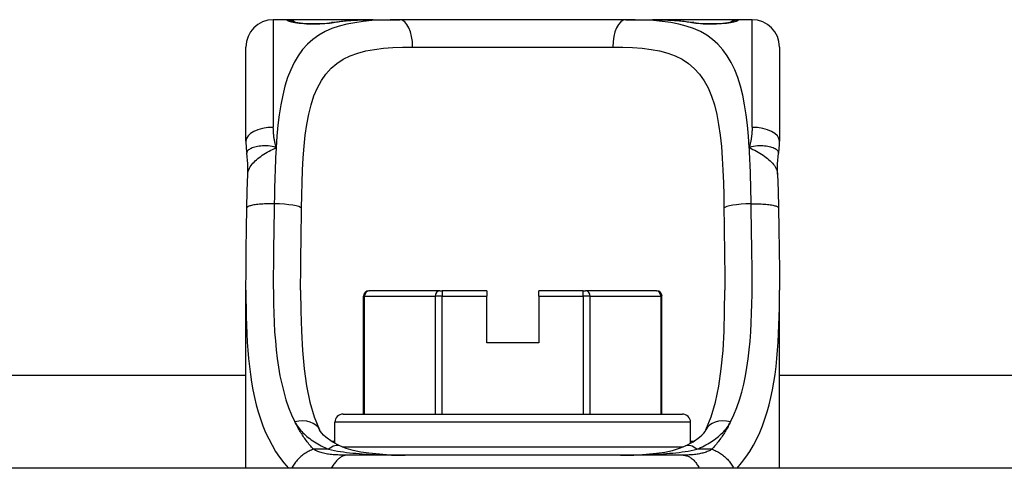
# Model space of a CAD drawing. Header units: inches. Extents: x 14 to 456, y 41 to 215.
# Tile 34 of 256: x 84.988 to 86.405, y 41.509 to 42.154. Entities that reach past the tile are written whole.
import ezdxf

# ---------------------------------------------------------------- set-up
doc = ezdxf.new("R2010")
doc.units = ezdxf.units.IN
doc.header["$MEASUREMENT"] = 0
doc.layers.add('Visible Edges(ANSI)', color=7, linetype='Continuous', lineweight=25)
doc.layers.add('Visible Tangent Edges(ANSI)', color=7, linetype='Continuous', lineweight=25)

msp = doc.modelspace()

# ---------------------------------------------------------------- linework, layer by layer
at = {"layer": 'Visible Edges(ANSI)'}
for p, q in [((85.3729, 42.1541), (85.3532, 42.1541)), ((85.4967, 42.1541), (85.3729, 42.1541)), ((85.4967, 42.1541), (85.5351, 42.1541)), ((85.8603, 42.1541), (85.5351, 42.1541)), ((85.8603, 42.1541), (85.8987, 42.1541)), ((86.0225, 42.1541), (85.8987, 42.1541)), ((86.0422, 42.1541), (86.0225, 42.1541)), ((85.3139, 41.9793), (85.3139, 42.1147)), ((86.0816, 42.1147), (86.0816, 41.9793)), ((85.3139, 41.5092), (85.3139, 41.7651)), ((86.0816, 41.5092), (86.0816, 41.7651)), ((85.4829, 41.5871), (85.4829, 41.7564)), ((85.4908, 41.7643), (85.4913, 41.7643)), ((85.5929, 41.7643), (85.4913, 41.7643)), ((85.5929, 41.7643), (85.5964, 41.7643)), ((85.6603, 41.7643), (85.5964, 41.7643)), ((85.6603, 41.7643), (85.6603, 41.7564)), ((85.6603, 41.6895), (85.6603, 41.7564)), ((85.7991, 41.7643), (85.7351, 41.7643)), ((85.7351, 41.7564), (85.7351, 41.7643)), ((85.7351, 41.7564), (85.7351, 41.6895)), ((85.7991, 41.7643), (85.8025, 41.7643)), ((85.9041, 41.7643), (85.8025, 41.7643)), ((85.9041, 41.7643), (85.9047, 41.7643)), ((85.9125, 41.5871), (85.9125, 41.7564)), ((85.7351, 41.6895), (85.6603, 41.6895)), ((80.2606, 41.6432), (85.3139, 41.6432)), ((86.0816, 41.6432), (91.1348, 41.6432)), ((85.4536, 41.5871), (85.9418, 41.5871)), ((85.4418, 41.545), (85.4418, 41.5753)), ((85.9536, 41.545), (85.9536, 41.5753)), ((85.9432, 41.5281), (85.4588, 41.5281)), ((90.6552, 41.5092), (80.7402, 41.5092))]:
    msp.add_line(p, q, dxfattribs=at)
at = {"layer": 'Visible Edges(ANSI)', "flags": 128}
for points in [[(85.3809, 42.1515), (85.3815, 42.1514), (85.3831, 42.151), (85.3884, 42.1501), (85.3956, 42.1492), (85.4039, 42.1486), (85.413, 42.1484), (85.4219, 42.1486), (85.4302, 42.1493), (85.4371, 42.1502)], [(85.4371, 42.1502), (85.4513, 42.152), (85.466, 42.1532), (85.4812, 42.1539), (85.4967, 42.1541)], [(85.8987, 42.1541), (85.9142, 42.1539), (85.9294, 42.1532), (85.9441, 42.152), (85.9584, 42.1502)], [(85.9584, 42.1502), (85.9653, 42.1493), (85.9736, 42.1486), (85.9825, 42.1484), (85.9915, 42.1486), (85.9999, 42.1492), (86.0071, 42.1501), (86.0123, 42.151), (86.0139, 42.1514), (86.0146, 42.1515)], [(85.3139, 41.9793), (85.3139, 41.9786), (85.3139, 41.9779), (85.3139, 41.9772), (85.3139, 41.9765), (85.3139, 41.9758), (85.3139, 41.9751), (85.314, 41.9744), (85.314, 41.9736), (85.314, 41.9729), (85.3141, 41.9722), (85.3141, 41.9715), (85.3142, 41.9708), (85.3142, 41.9701), (85.3143, 41.9693), (85.3144, 41.9686), (85.3144, 41.9679), (85.3145, 41.9672), (85.3146, 41.9665), (85.3146, 41.9657), (85.3147, 41.965), (85.3148, 41.9643), (85.3149, 41.9636), (85.315, 41.9628), (85.3151, 41.9621)], [(86.0803, 41.9621), (86.0804, 41.9628), (86.0805, 41.9636), (86.0806, 41.9643), (86.0807, 41.965), (86.0808, 41.9657), (86.0809, 41.9665), (86.081, 41.9672), (86.081, 41.9679), (86.0811, 41.9686), (86.0812, 41.9693), (86.0812, 41.9701), (86.0813, 41.9708), (86.0813, 41.9715), (86.0814, 41.9722), (86.0814, 41.9729), (86.0814, 41.9736), (86.0815, 41.9744), (86.0815, 41.9751), (86.0815, 41.9758), (86.0815, 41.9765), (86.0816, 41.9772), (86.0816, 41.9779), (86.0816, 41.9786), (86.0816, 41.9793)], [(85.3167, 41.9318), (85.3166, 41.947), (85.3151, 41.9621)], [(86.0788, 41.9318), (86.0788, 41.947), (86.0803, 41.9621)], [(85.3153, 41.8837), (85.3158, 41.908), (85.3167, 41.9318)], [(86.0788, 41.9318), (86.0796, 41.908), (86.0801, 41.8837)], [(85.3139, 41.7651), (85.314, 41.7942), (85.3144, 41.8237), (85.3148, 41.8535), (85.3153, 41.8837)], [(86.0801, 41.8837), (86.0806, 41.8535), (86.0811, 41.8237), (86.0814, 41.7942), (86.0816, 41.7651)], [(85.3926, 41.7651), (85.3928, 41.7352), (85.3936, 41.7063), (85.3952, 41.6786), (85.3976, 41.6523), (85.4012, 41.6275), (85.406, 41.6044), (85.4122, 41.5834), (85.4199, 41.5645)], [(85.9756, 41.5645), (85.9832, 41.5834), (85.9894, 41.6044), (85.9942, 41.6274), (85.9978, 41.6522), (86.0003, 41.6786), (86.0018, 41.7062), (86.0026, 41.7351), (86.0028, 41.7651)], [(85.4492, 41.5413), (85.4379, 41.5473), (85.429, 41.5537), (85.4256, 41.5568), (85.423, 41.5597), (85.4211, 41.5623), (85.4199, 41.5645)], [(85.9463, 41.5413), (85.9576, 41.5473), (85.9665, 41.5537), (85.9698, 41.5568), (85.9725, 41.5597), (85.9744, 41.5623), (85.9756, 41.5645)], [(85.5428, 41.5281), (85.5159, 41.5287), (85.4907, 41.5308), (85.479, 41.5326), (85.468, 41.5349), (85.458, 41.5378), (85.4492, 41.5413)], [(85.8527, 41.5281), (85.8796, 41.5287), (85.9048, 41.5308), (85.9165, 41.5326), (85.9275, 41.5349), (85.9375, 41.5379), (85.9463, 41.5413)]]:
    msp.add_lwpolyline(points, dxfattribs=at)
at = {"layer": 'Visible Edges(ANSI)'}
for centre, radius, start, end in [((85.3532, 42.1147), 0.0394, 90, 180), ((85.3729, 42.1344), 0.0197, 56.88, 90), ((86.0225, 42.1344), 0.0197, 90, 123.12), ((86.0422, 42.1147), 0.0394, 0, 90), ((85.4908, 41.7564), 0.00787, 90, 180), ((85.9047, 41.7564), 0.00787, 0, 90), ((85.4536, 41.5753), 0.0118, 90, 180), ((85.9418, 41.5753), 0.0118, 0, 90)]:
    msp.add_arc(centre, radius, start, end, dxfattribs=at)
at = {"layer": 'Visible Tangent Edges(ANSI)'}
for p, q in [((85.3532, 42.1541), (85.3532, 41.9994)), ((85.3729, 42.1535), (85.3729, 42.1541)), ((86.0225, 42.1541), (86.0225, 42.1535)), ((86.0422, 41.9994), (86.0422, 42.1541)), ((85.5537, 42.1147), (85.8418, 42.1147)), ((85.4844, 41.7564), (85.4829, 41.7564)), ((85.4844, 41.5871), (85.4844, 41.7564)), ((85.4844, 41.7564), (85.5861, 41.7564)), ((85.5964, 41.7564), (85.5861, 41.7564)), ((85.5861, 41.7564), (85.5861, 41.5871)), ((85.5964, 41.7643), (85.5964, 41.7564)), ((85.5964, 41.5871), (85.5964, 41.7564)), ((85.5964, 41.7564), (85.6603, 41.7564)), ((85.7351, 41.7564), (85.7991, 41.7564)), ((85.7991, 41.7564), (85.7991, 41.7643)), ((85.8094, 41.7564), (85.7991, 41.7564)), ((85.7991, 41.7564), (85.7991, 41.5871)), ((85.8094, 41.5871), (85.8094, 41.7564)), ((85.8094, 41.7564), (85.911, 41.7564)), ((85.9125, 41.7564), (85.911, 41.7564)), ((85.911, 41.7564), (85.911, 41.5871)), ((85.9536, 41.5753), (85.4418, 41.5753)), ((85.4418, 41.5478), (85.4371, 41.5478)), ((85.4524, 41.5399), (85.943, 41.5399)), ((85.9583, 41.5478), (85.9536, 41.5478)), ((85.4328, 41.5365), (85.4111, 41.5365)), ((85.9843, 41.5365), (85.9627, 41.5365))]:
    msp.add_line(p, q, dxfattribs=at)
at = {"layer": 'Visible Tangent Edges(ANSI)', "flags": 128}
for points in [[(85.5351, 42.1541), (85.5214, 42.1539), (85.5081, 42.1535), (85.4951, 42.1527), (85.4826, 42.1515), (85.4705, 42.1498), (85.459, 42.1476), (85.448, 42.1447), (85.4375, 42.1412), (85.4277, 42.1369), (85.4186, 42.1318), (85.4102, 42.1258), (85.4024, 42.1189), (85.3954, 42.1111), (85.389, 42.1023), (85.3834, 42.0927), (85.3783, 42.0822), (85.3739, 42.0708), (85.37, 42.0586), (85.3668, 42.0456), (85.3641, 42.0318), (85.3618, 42.0174), (85.36, 42.0023), (85.3585, 41.9867), (85.3574, 41.9706)], [(85.3729, 42.1535), (85.3731, 42.1532), (85.3737, 42.1528), (85.3746, 42.1525), (85.3759, 42.152), (85.3776, 42.1516), (85.3796, 42.1511), (85.3819, 42.1507), (85.3844, 42.1502), (85.3873, 42.1497), (85.3904, 42.1493), (85.3937, 42.1489), (85.3972, 42.1486), (85.4009, 42.1483), (85.4046, 42.1481), (85.4085, 42.148), (85.4123, 42.148), (85.4162, 42.148), (85.42, 42.1482), (85.4238, 42.1484), (85.4274, 42.1486), (85.4309, 42.149), (85.4342, 42.1493), (85.4373, 42.1497), (85.4401, 42.1502)], [(85.4401, 42.1502), (85.4423, 42.1505), (85.4445, 42.1509), (85.4467, 42.1512), (85.4489, 42.1515), (85.4511, 42.1518), (85.4533, 42.152), (85.4556, 42.1523), (85.4579, 42.1525), (85.4602, 42.1527), (85.4625, 42.1529), (85.4649, 42.1531), (85.4672, 42.1532), (85.4696, 42.1534), (85.472, 42.1535), (85.4744, 42.1536), (85.4768, 42.1537), (85.4793, 42.1538), (85.4817, 42.1539), (85.4842, 42.1539), (85.4867, 42.154), (85.4892, 42.154), (85.4917, 42.1541), (85.4942, 42.1541), (85.4967, 42.1541)], [(86.0381, 41.9706), (86.0369, 41.9867), (86.0354, 42.0023), (86.0336, 42.0173), (86.0314, 42.0318), (86.0287, 42.0456), (86.0255, 42.0586), (86.0217, 42.0708), (86.0172, 42.0822), (86.0121, 42.0926), (86.0064, 42.1023), (86, 42.111), (85.993, 42.1188), (85.9852, 42.1258), (85.9768, 42.1318), (85.9677, 42.1369), (85.9579, 42.1412), (85.9475, 42.1448), (85.9366, 42.1476), (85.925, 42.1499), (85.913, 42.1516), (85.9004, 42.1528), (85.8874, 42.1535), (85.8741, 42.154), (85.8603, 42.1541)], [(85.8987, 42.1541), (85.9012, 42.1541), (85.9038, 42.1541), (85.9063, 42.154), (85.9088, 42.154), (85.9113, 42.1539), (85.9137, 42.1539), (85.9162, 42.1538), (85.9186, 42.1537), (85.921, 42.1536), (85.9234, 42.1535), (85.9258, 42.1534), (85.9282, 42.1532), (85.9306, 42.1531), (85.9329, 42.1529), (85.9352, 42.1527), (85.9375, 42.1525), (85.9398, 42.1523), (85.9421, 42.152), (85.9443, 42.1518), (85.9466, 42.1515), (85.9488, 42.1512), (85.951, 42.1509), (85.9532, 42.1505), (85.9553, 42.1502)], [(85.9553, 42.1502), (85.9582, 42.1497), (85.9613, 42.1493), (85.9646, 42.1489), (85.9681, 42.1486), (85.9717, 42.1483), (85.9755, 42.1481), (85.9793, 42.148), (85.9832, 42.148), (85.9871, 42.148), (85.9909, 42.1482), (85.9946, 42.1484), (85.9983, 42.1486), (86.0018, 42.149), (86.0051, 42.1493), (86.0082, 42.1497), (86.0111, 42.1502), (86.0136, 42.1507), (86.0159, 42.1511), (86.0179, 42.1516), (86.0195, 42.152), (86.0208, 42.1524), (86.0217, 42.1528), (86.0223, 42.1532), (86.0225, 42.1535)], [(85.3939, 41.8831), (85.3942, 41.9016), (85.3947, 41.9199), (85.3954, 41.9379), (85.3963, 41.9553), (85.3976, 41.9721), (85.3993, 41.9882), (85.4015, 42.0036), (85.4042, 42.0182), (85.4077, 42.0319), (85.4118, 42.0445), (85.4168, 42.0561), (85.4225, 42.0665), (85.429, 42.0759), (85.4364, 42.0842), (85.4447, 42.0913), (85.4539, 42.0972), (85.464, 42.1021), (85.4748, 42.106), (85.4865, 42.1091), (85.4988, 42.1114), (85.5117, 42.113), (85.5252, 42.114), (85.5392, 42.1145), (85.5537, 42.1147)], [(85.8418, 42.1147), (85.8563, 42.1145), (85.8703, 42.114), (85.8839, 42.113), (85.8968, 42.1114), (85.9091, 42.1091), (85.9207, 42.106), (85.9315, 42.1021), (85.9416, 42.0972), (85.9507, 42.0912), (85.959, 42.0841), (85.9664, 42.0758), (85.973, 42.0664), (85.9788, 42.0559), (85.9837, 42.0443), (85.9879, 42.0317), (85.9913, 42.018), (85.994, 42.0034), (85.9962, 41.9879), (85.9979, 41.9718), (85.9992, 41.955), (86.0002, 41.9376), (86.0008, 41.9198), (86.0013, 41.9016), (86.0016, 41.8831)], [(85.3574, 41.9706), (85.357, 41.9717), (85.3567, 41.9729), (85.3564, 41.9741), (85.3561, 41.9753), (85.3558, 41.9765), (85.3555, 41.9778), (85.3553, 41.979), (85.355, 41.9802), (85.3548, 41.9814), (85.3546, 41.9826), (85.3544, 41.9838), (85.3542, 41.985), (85.3541, 41.9862), (85.3539, 41.9874), (85.3538, 41.9886), (85.3537, 41.9898), (85.3536, 41.991), (85.3535, 41.9922), (85.3534, 41.9934), (85.3533, 41.9946), (85.3533, 41.9958), (85.3533, 41.997), (85.3532, 41.9982), (85.3532, 41.9994)], [(86.0422, 41.9994), (86.0422, 41.9982), (86.0422, 41.997), (86.0421, 41.9958), (86.0421, 41.9946), (86.042, 41.9934), (86.042, 41.9922), (86.0419, 41.991), (86.0418, 41.9898), (86.0416, 41.9886), (86.0415, 41.9874), (86.0414, 41.9862), (86.0412, 41.985), (86.041, 41.9838), (86.0408, 41.9826), (86.0406, 41.9814), (86.0404, 41.9802), (86.0402, 41.979), (86.0399, 41.9778), (86.0396, 41.9765), (86.0394, 41.9753), (86.0391, 41.9741), (86.0387, 41.9729), (86.0384, 41.9717), (86.0381, 41.9706)], [(85.3574, 41.9706), (85.3544, 41.9713), (85.3514, 41.9719), (85.3485, 41.9723), (85.3457, 41.9726), (85.343, 41.9727), (85.3404, 41.9727), (85.3378, 41.9726), (85.3353, 41.9724), (85.333, 41.9722), (85.3307, 41.9718), (85.3286, 41.9714), (85.3266, 41.9709), (85.3247, 41.9704), (85.323, 41.9698), (85.3214, 41.9691), (85.32, 41.9684), (85.3188, 41.9677), (85.3177, 41.9669), (85.3168, 41.9662), (85.3161, 41.9654), (85.3156, 41.9646), (85.3153, 41.9637), (85.3151, 41.9629), (85.3151, 41.9621)], [(85.3167, 41.9318), (85.3168, 41.9336), (85.3172, 41.9354), (85.3177, 41.9372), (85.3183, 41.939), (85.3191, 41.9408), (85.3201, 41.9425), (85.3212, 41.9443), (85.3225, 41.946), (85.324, 41.9477), (85.3255, 41.9494), (85.3272, 41.9511), (85.329, 41.9527), (85.331, 41.9544), (85.333, 41.956), (85.3352, 41.9575), (85.3374, 41.9591), (85.3397, 41.9606), (85.3421, 41.962), (85.3446, 41.9635), (85.3471, 41.9649), (85.3496, 41.9663), (85.3522, 41.9677), (85.3548, 41.9691), (85.3574, 41.9706)], [(85.3574, 41.9706), (85.3572, 41.9673), (85.357, 41.9641), (85.3568, 41.9608), (85.3566, 41.9575), (85.3565, 41.9542), (85.3563, 41.9509), (85.3562, 41.9476), (85.356, 41.9443), (85.3559, 41.9409), (85.3558, 41.9375), (85.3557, 41.9342), (85.3556, 41.9308), (85.3555, 41.9274), (85.3554, 41.9239), (85.3553, 41.9205), (85.3552, 41.9171), (85.3551, 41.9137), (85.355, 41.9102), (85.355, 41.9068), (85.3549, 41.9033), (85.3548, 41.8998), (85.3548, 41.8964), (85.3547, 41.8929), (85.3547, 41.8894)], [(86.0803, 41.9621), (86.0803, 41.9629), (86.0802, 41.9637), (86.0798, 41.9646), (86.0793, 41.9654), (86.0786, 41.9662), (86.0777, 41.9669), (86.0767, 41.9677), (86.0754, 41.9684), (86.074, 41.9691), (86.0724, 41.9698), (86.0707, 41.9704), (86.0689, 41.9709), (86.0669, 41.9714), (86.0647, 41.9718), (86.0625, 41.9722), (86.0601, 41.9724), (86.0577, 41.9726), (86.0551, 41.9727), (86.0525, 41.9727), (86.0497, 41.9726), (86.0469, 41.9723), (86.044, 41.9719), (86.0411, 41.9713), (86.0381, 41.9706)], [(86.0381, 41.9706), (86.0407, 41.9691), (86.0433, 41.9677), (86.0459, 41.9663), (86.0484, 41.9649), (86.0509, 41.9635), (86.0533, 41.962), (86.0557, 41.9606), (86.058, 41.9591), (86.0603, 41.9575), (86.0624, 41.956), (86.0645, 41.9544), (86.0664, 41.9527), (86.0682, 41.9511), (86.0699, 41.9494), (86.0715, 41.9477), (86.0729, 41.946), (86.0742, 41.9443), (86.0753, 41.9425), (86.0763, 41.9408), (86.0771, 41.939), (86.0778, 41.9372), (86.0783, 41.9354), (86.0786, 41.9336), (86.0788, 41.9318)], [(86.0408, 41.8894), (86.0407, 41.8929), (86.0407, 41.8964), (86.0406, 41.8999), (86.0405, 41.9033), (86.0405, 41.9068), (86.0404, 41.9103), (86.0403, 41.9137), (86.0403, 41.9172), (86.0402, 41.9206), (86.0401, 41.924), (86.04, 41.9274), (86.0399, 41.9308), (86.0398, 41.9342), (86.0397, 41.9376), (86.0395, 41.9409), (86.0394, 41.9443), (86.0393, 41.9476), (86.0391, 41.9509), (86.039, 41.9543), (86.0388, 41.9575), (86.0386, 41.9608), (86.0385, 41.9641), (86.0383, 41.9673), (86.0381, 41.9706)], [(85.3547, 41.8894), (85.3524, 41.8894), (85.35, 41.8894), (85.3477, 41.8894), (85.3453, 41.8894), (85.3428, 41.8893), (85.3404, 41.8892), (85.338, 41.8891), (85.3357, 41.8889), (85.3334, 41.8887), (85.3312, 41.8885), (85.3291, 41.8883), (85.3271, 41.888), (85.3252, 41.8877), (85.3235, 41.8874), (85.3219, 41.8871), (85.3205, 41.8867), (85.3193, 41.8864), (85.3182, 41.886), (85.3173, 41.8856), (85.3166, 41.8853), (85.316, 41.8849), (85.3156, 41.8845), (85.3154, 41.8841), (85.3153, 41.8837)], [(85.3547, 41.8894), (85.3544, 41.8746), (85.3542, 41.8598), (85.3539, 41.8452), (85.3537, 41.8306), (85.3535, 41.8161), (85.3533, 41.8017), (85.3532, 41.7875), (85.3532, 41.7734), (85.3533, 41.7594), (85.3536, 41.7456), (85.3539, 41.732), (85.3545, 41.7186), (85.3552, 41.7053), (85.3562, 41.6923), (85.3574, 41.6794), (85.3589, 41.6668), (85.3606, 41.6544), (85.3628, 41.6423), (85.3653, 41.6304), (85.3682, 41.6189), (85.3715, 41.6076), (85.3752, 41.5967), (85.3795, 41.5862), (85.3842, 41.576)], [(85.3926, 41.7652), (85.3926, 41.7699), (85.3926, 41.7747), (85.3926, 41.7795), (85.3927, 41.7843), (85.3927, 41.7892), (85.3927, 41.794), (85.3928, 41.7989), (85.3928, 41.8038), (85.3929, 41.8086), (85.3929, 41.8135), (85.393, 41.8184), (85.393, 41.8234), (85.3931, 41.8283), (85.3932, 41.8332), (85.3932, 41.8382), (85.3933, 41.8432), (85.3934, 41.8481), (85.3935, 41.8531), (85.3935, 41.8581), (85.3936, 41.8631), (85.3937, 41.8681), (85.3938, 41.8731), (85.3938, 41.8781), (85.3939, 41.8831)], [(86.0016, 41.8831), (86.0016, 41.8781), (86.0017, 41.8731), (86.0018, 41.8681), (86.0018, 41.8631), (86.0019, 41.8582), (86.002, 41.8532), (86.002, 41.8482), (86.0021, 41.8432), (86.0022, 41.8383), (86.0023, 41.8333), (86.0023, 41.8284), (86.0024, 41.8235), (86.0024, 41.8185), (86.0025, 41.8136), (86.0026, 41.8087), (86.0026, 41.8038), (86.0027, 41.7989), (86.0027, 41.7941), (86.0027, 41.7892), (86.0028, 41.7844), (86.0028, 41.7795), (86.0028, 41.7747), (86.0028, 41.7699), (86.0028, 41.7651)], [(86.0112, 41.576), (86.0159, 41.5861), (86.0202, 41.5967), (86.0239, 41.6076), (86.0272, 41.6188), (86.0301, 41.6303), (86.0326, 41.6422), (86.0348, 41.6543), (86.0366, 41.6667), (86.0381, 41.6793), (86.0393, 41.6921), (86.0402, 41.7052), (86.041, 41.7184), (86.0415, 41.7318), (86.0419, 41.7454), (86.0421, 41.7592), (86.0422, 41.7732), (86.0422, 41.7873), (86.0421, 41.8016), (86.0419, 41.816), (86.0417, 41.8306), (86.0415, 41.8452), (86.0413, 41.8599), (86.041, 41.8746), (86.0408, 41.8894)], [(86.0408, 41.8894), (86.0431, 41.8894), (86.0454, 41.8894), (86.0478, 41.8894), (86.0502, 41.8894), (86.0526, 41.8893), (86.055, 41.8892), (86.0574, 41.8891), (86.0597, 41.8889), (86.062, 41.8887), (86.0642, 41.8885), (86.0663, 41.8883), (86.0683, 41.888), (86.0702, 41.8877), (86.0719, 41.8874), (86.0735, 41.8871), (86.0749, 41.8867), (86.0762, 41.8864), (86.0772, 41.886), (86.0781, 41.8856), (86.0789, 41.8853), (86.0794, 41.8849), (86.0798, 41.8845), (86.08, 41.8841), (86.0801, 41.8837)], [(85.3139, 41.7651), (85.3139, 41.7524), (85.314, 41.7398), (85.3143, 41.7273), (85.3146, 41.715), (85.3151, 41.7028), (85.3158, 41.6907), (85.3166, 41.6788), (85.3176, 41.6671), (85.3188, 41.6555), (85.3202, 41.6441), (85.3219, 41.6329), (85.3239, 41.6219), (85.3261, 41.6111), (85.3286, 41.6005), (85.3315, 41.5902), (85.3347, 41.5801), (85.3383, 41.5702), (85.3422, 41.5606), (85.3466, 41.5513), (85.3514, 41.5423), (85.3566, 41.5335), (85.3622, 41.5251), (85.3684, 41.517), (85.3749, 41.5092)], [(86.0205, 41.5092), (86.0271, 41.517), (86.0332, 41.5251), (86.0389, 41.5335), (86.0441, 41.5423), (86.0489, 41.5513), (86.0532, 41.5606), (86.0572, 41.5702), (86.0607, 41.5801), (86.0639, 41.5902), (86.0668, 41.6005), (86.0693, 41.6111), (86.0716, 41.6219), (86.0735, 41.6329), (86.0752, 41.6441), (86.0766, 41.6555), (86.0779, 41.6671), (86.0789, 41.6788), (86.0797, 41.6907), (86.0803, 41.7028), (86.0808, 41.715), (86.0812, 41.7273), (86.0814, 41.7398), (86.0815, 41.7524), (86.0816, 41.7651)], [(85.4111, 41.5365), (85.4098, 41.538), (85.4084, 41.5395), (85.4071, 41.541), (85.4058, 41.5426), (85.4046, 41.5441), (85.4033, 41.5457), (85.4021, 41.5472), (85.4009, 41.5488), (85.3997, 41.5504), (85.3986, 41.552), (85.3974, 41.5536), (85.3963, 41.5553), (85.3952, 41.5569), (85.3941, 41.5586), (85.393, 41.5603), (85.392, 41.562), (85.391, 41.5637), (85.3899, 41.5654), (85.3889, 41.5671), (85.388, 41.5689), (85.387, 41.5706), (85.3861, 41.5724), (85.3851, 41.5742), (85.3842, 41.576)], [(85.3842, 41.576), (85.3853, 41.5739), (85.3865, 41.5718), (85.3879, 41.5698), (85.3893, 41.5678), (85.3908, 41.5659), (85.3924, 41.564), (85.3941, 41.5621), (85.3958, 41.5603), (85.3977, 41.5585), (85.3996, 41.5567), (85.4015, 41.555), (85.4036, 41.5534), (85.4057, 41.5518), (85.4079, 41.5502), (85.4101, 41.5486), (85.4124, 41.5471), (85.4148, 41.5457), (85.4172, 41.5442), (85.4197, 41.5428), (85.4222, 41.5415), (85.4248, 41.5402), (85.4274, 41.5389), (85.4301, 41.5377), (85.4328, 41.5365)], [(85.9627, 41.5365), (85.9654, 41.5377), (85.9681, 41.5389), (85.9707, 41.5402), (85.9733, 41.5415), (85.9758, 41.5429), (85.9783, 41.5442), (85.9807, 41.5457), (85.9831, 41.5471), (85.9854, 41.5487), (85.9876, 41.5502), (85.9898, 41.5518), (85.9919, 41.5534), (85.9939, 41.5551), (85.9959, 41.5568), (85.9978, 41.5585), (85.9997, 41.5603), (86.0014, 41.5621), (86.0031, 41.564), (86.0047, 41.5659), (86.0062, 41.5679), (86.0076, 41.5698), (86.0089, 41.5719), (86.0101, 41.5739), (86.0112, 41.576)], [(86.0112, 41.576), (86.0103, 41.5742), (86.0094, 41.5724), (86.0084, 41.5706), (86.0075, 41.5689), (86.0065, 41.5671), (86.0055, 41.5654), (86.0045, 41.5637), (86.0034, 41.562), (86.0024, 41.5603), (86.0013, 41.5586), (86.0002, 41.5569), (85.9991, 41.5553), (85.998, 41.5536), (85.9968, 41.552), (85.9957, 41.5504), (85.9945, 41.5488), (85.9933, 41.5472), (85.9921, 41.5456), (85.9908, 41.5441), (85.9896, 41.5425), (85.9883, 41.541), (85.987, 41.5395), (85.9857, 41.538), (85.9843, 41.5365)], [(85.4111, 41.5365), (85.4096, 41.536), (85.408, 41.5354), (85.4065, 41.5347), (85.405, 41.534), (85.4034, 41.5332), (85.4018, 41.5324), (85.4003, 41.5315), (85.3988, 41.5305), (85.3973, 41.5295), (85.3958, 41.5284), (85.3943, 41.5272), (85.3929, 41.526), (85.3915, 41.5248), (85.3901, 41.5235), (85.3888, 41.5221), (85.3876, 41.5208), (85.3864, 41.5194), (85.3853, 41.518), (85.3842, 41.5165), (85.3832, 41.5151), (85.3823, 41.5136), (85.3814, 41.5121), (85.3806, 41.5107), (85.3799, 41.5092)], [(85.4588, 41.5281), (85.4563, 41.5281), (85.4537, 41.5281), (85.4512, 41.5282), (85.4487, 41.5282), (85.4463, 41.5283), (85.4439, 41.5284), (85.4416, 41.5285), (85.4393, 41.5287), (85.4371, 41.5288), (85.435, 41.5291), (85.4329, 41.5293), (85.431, 41.5296), (85.4291, 41.53), (85.4272, 41.5304), (85.4254, 41.5308), (85.4237, 41.5313), (85.422, 41.5318), (85.4203, 41.5323), (85.4187, 41.5329), (85.4171, 41.5335), (85.4155, 41.5342), (85.414, 41.5349), (85.4125, 41.5357), (85.4111, 41.5365)], [(85.4328, 41.5365), (85.4369, 41.5356), (85.4411, 41.5348), (85.4454, 41.534), (85.4497, 41.5333), (85.4541, 41.5327), (85.4585, 41.5321), (85.463, 41.5316), (85.4675, 41.5311), (85.472, 41.5307), (85.4766, 41.5303), (85.4812, 41.5299), (85.4858, 41.5296), (85.4904, 41.5293), (85.4951, 41.5291), (85.4998, 41.5289), (85.5045, 41.5287), (85.5092, 41.5285), (85.5139, 41.5284), (85.5187, 41.5283), (85.5235, 41.5282), (85.5283, 41.5282), (85.5331, 41.5281), (85.5379, 41.5281), (85.5428, 41.5281)], [(85.4588, 41.5281), (85.4581, 41.5281), (85.4572, 41.528), (85.4564, 41.5278), (85.4556, 41.5276), (85.4547, 41.5273), (85.4538, 41.527), (85.4529, 41.5266), (85.452, 41.5261), (85.451, 41.5256), (85.4501, 41.5249), (85.4491, 41.5242), (85.4481, 41.5235), (85.4471, 41.5226), (85.4461, 41.5217), (85.4452, 41.5208), (85.4442, 41.5197), (85.4432, 41.5186), (85.4422, 41.5174), (85.4412, 41.5162), (85.4403, 41.5149), (85.4393, 41.5135), (85.4384, 41.5121), (85.4375, 41.5107), (85.4366, 41.5092)], [(85.8527, 41.5281), (85.8575, 41.5281), (85.8624, 41.5281), (85.8672, 41.5282), (85.872, 41.5282), (85.8768, 41.5283), (85.8815, 41.5284), (85.8863, 41.5285), (85.891, 41.5287), (85.8957, 41.5289), (85.9004, 41.5291), (85.9051, 41.5293), (85.9097, 41.5296), (85.9143, 41.5299), (85.9189, 41.5303), (85.9235, 41.5307), (85.928, 41.5311), (85.9325, 41.5316), (85.937, 41.5321), (85.9414, 41.5327), (85.9458, 41.5333), (85.9501, 41.534), (85.9544, 41.5348), (85.9586, 41.5356), (85.9627, 41.5365)], [(85.9843, 41.5365), (85.983, 41.5357), (85.9817, 41.535), (85.9803, 41.5344), (85.9789, 41.5337), (85.9774, 41.5332), (85.9759, 41.5326), (85.9744, 41.5321), (85.9729, 41.5316), (85.9713, 41.5311), (85.9697, 41.5307), (85.968, 41.5303), (85.9663, 41.53), (85.9646, 41.5296), (85.9629, 41.5294), (85.9611, 41.5291), (85.9593, 41.5289), (85.9575, 41.5287), (85.9556, 41.5285), (85.9537, 41.5284), (85.9517, 41.5283), (85.9497, 41.5282), (85.9476, 41.5281), (85.9454, 41.5281), (85.9432, 41.5281)], [(85.9432, 41.5281), (85.9441, 41.5281), (85.9451, 41.528), (85.946, 41.5278), (85.947, 41.5276), (85.948, 41.5273), (85.949, 41.527), (85.95, 41.5266), (85.951, 41.5261), (85.952, 41.5255), (85.9531, 41.5249), (85.9541, 41.5242), (85.9551, 41.5234), (85.9561, 41.5226), (85.9572, 41.5217), (85.9582, 41.5207), (85.9591, 41.5196), (85.9601, 41.5185), (85.961, 41.5173), (85.962, 41.5161), (85.9628, 41.5148), (85.9637, 41.5135), (85.9645, 41.5121), (85.9653, 41.5107), (85.9661, 41.5092)], [(85.9843, 41.5365), (85.9859, 41.536), (85.9874, 41.5354), (85.9889, 41.5347), (85.9905, 41.534), (85.992, 41.5332), (85.9936, 41.5324), (85.9951, 41.5315), (85.9967, 41.5305), (85.9982, 41.5295), (85.9997, 41.5284), (86.0011, 41.5272), (86.0026, 41.526), (86.004, 41.5248), (86.0053, 41.5235), (86.0066, 41.5221), (86.0079, 41.5208), (86.009, 41.5194), (86.0102, 41.518), (86.0112, 41.5165), (86.0122, 41.5151), (86.0132, 41.5136), (86.014, 41.5121), (86.0148, 41.5107), (86.0156, 41.5092)]]:
    msp.add_lwpolyline(points, dxfattribs=at)
at = {"layer": 'Visible Tangent Edges(ANSI)'}
for centre, major_axis, ratio, start_param, end_param in [((85.3729, 42.1338), (0.0197, 0), 0.998051, 1.091081, 1.570796), ((85.4401, 42.1307), (-0.0031, 0.0194), 0.702907, 6.061108, 6.283185), ((85.5351, 42.1147), (0, 0.0394), 0.472046, 4.712389, 6.283185), ((85.8603, 42.1147), (0, 0.0394), 0.472046, 0, 1.570796), ((85.9553, 42.1307), (0.0031, 0.0194), 0.702907, 0, 0.222077), ((86.0225, 42.1338), (0.0197, 0), 0.998051, 1.570796, 2.050029), ((85.3532, 41.9793), (-0.0394, 0), 0.508749, 4.712389, 6.283185), ((86.0422, 41.9793), (0.0394, 0), 0.508749, 0, 1.570796), ((85.3547, 41.8831), (0.0394, -0.0006), 0.159697, 0.093172, 1.573179), ((86.0408, 41.8831), (-0.0394, -0.0006), 0.159697, 4.710006, 6.190013), ((85.4913, 41.7564), (0, 0.00787), 0.871957, 0, 1.570796), ((85.5929, 41.7564), (0, 0.00787), 0.871957, 0, 1.570796), ((85.8025, 41.7564), (0, 0.00787), 0.871957, 4.712389, 6.283185), ((85.9041, 41.7564), (0, 0.00787), 0.871957, 4.712389, 6.283185), ((85.3842, 41.5478), (0.0357, 0.0167), 0.681178, 0, 1.262291), ((86.0112, 41.5478), (-0.0357, 0.0167), 0.681178, 5.020894, 6.283185), ((85.4328, 41.5055), (0.0164, 0.0358), 0.468903, 0, 0.773908), ((85.9627, 41.5055), (-0.0164, 0.0358), 0.468903, 5.509277, 6.283185)]:
    msp.add_ellipse(centre, major_axis=major_axis, ratio=ratio, start_param=start_param, end_param=end_param, dxfattribs=at)

doc.saveas('drawing.dxf')
